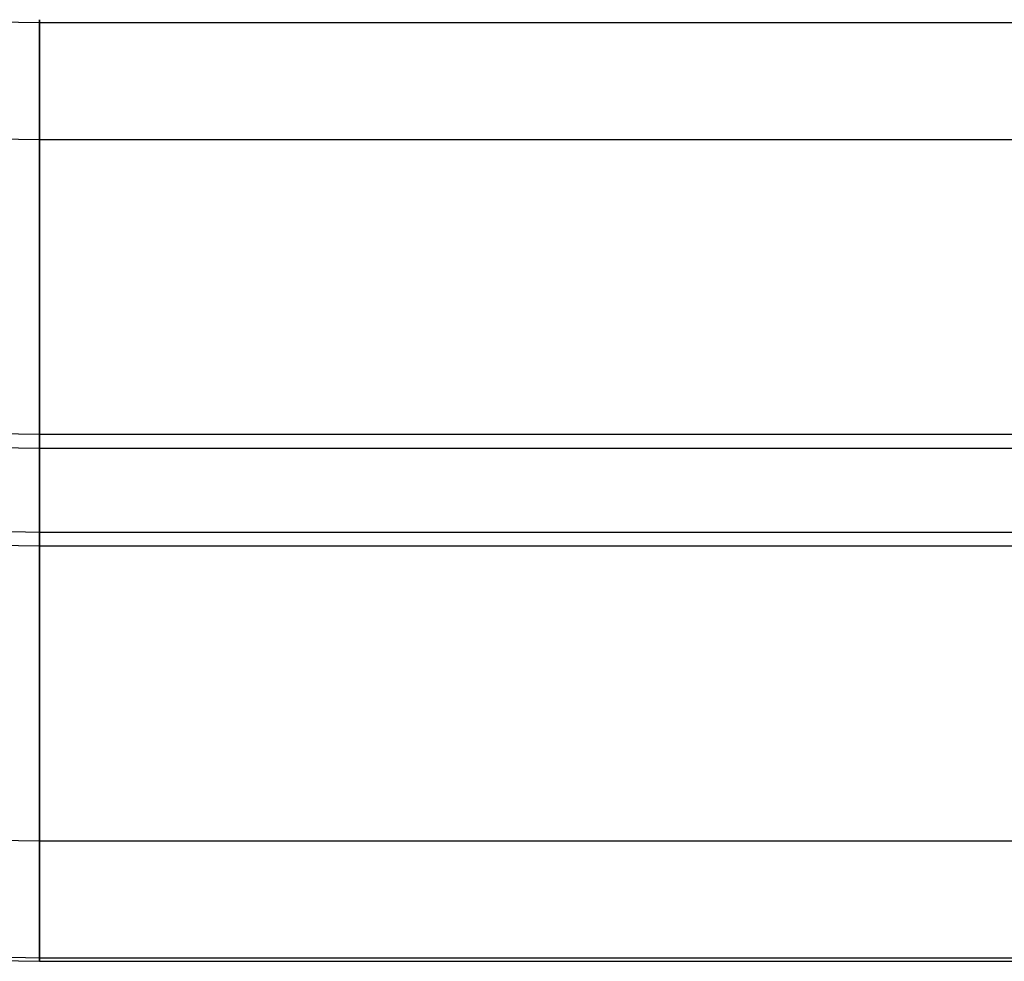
# Model space of a CAD drawing. Header units: millimetres. Extents: x -653 to -103, y 0 to 350.
# Tile 4 of 112: x -607 to -591, y 16 to 32. Entities that reach past the tile are written whole.
import ezdxf

# ---------------------------------------------------------------- set-up
doc = ezdxf.new("R2010")
doc.units = ezdxf.units.MM
doc.layers.add('Level Side Table Ferm Living', color=7, linetype='Continuous', true_color=0x000000)

msp = doc.modelspace()

# ---------------------------------------------------------------- linework, layer by layer
at = {"layer": 'Level Side Table Ferm Living'}
for p, q in [((-606.937, 31.99, 214.604), (-606.937, 31.999, 214.882)), ((-606.937, 31.999, 214.882), (-606.937, 31.998, 215.16)), ((-606.937, 31.998, 215.16), (-606.937, 31.988, 215.437)), ((-606.937, 31.972, 214.327), (-606.937, 31.99, 214.604)), ((-606.937, 31.988, 215.437), (-606.937, 31.968, 215.714)), ((-606.937, 31.944, 214.051), (-606.937, 31.972, 214.327)), ((-606.937, 31.968, 215.714), (-606.937, 31.938, 215.99)), ((-606.937, 31.944, 214.051), (-607.964, 31.961, 214.051)), ((-223.937, 31.944, 214.051), (-606.937, 31.944, 214.051)), ((-606.937, 31.906, 213.776), (-606.937, 31.944, 214.051)), ((-606.937, 31.938, 215.99), (-606.937, 31.899, 216.265)), ((-606.937, 31.859, 213.502), (-606.937, 31.906, 213.776)), ((-606.937, 31.899, 216.265), (-606.937, 31.851, 216.539)), ((-606.937, 31.802, 213.23), (-606.937, 31.859, 213.502)), ((-606.937, 31.851, 216.539), (-606.937, 31.793, 216.81)), ((-606.937, 31.736, 212.961), (-606.937, 31.802, 213.23)), ((-606.937, 31.793, 216.81), (-606.937, 31.725, 217.079)), ((-606.937, 31.66, 212.694), (-606.937, 31.736, 212.961)), ((-606.937, 31.725, 217.079), (-606.937, 31.648, 217.346)), ((-606.937, 31.576, 212.429), (-606.937, 31.66, 212.694)), ((-606.937, 31.648, 217.346), (-606.937, 31.562, 217.61)), ((-606.937, 31.482, 212.168), (-606.937, 31.576, 212.429)), ((-606.937, 31.562, 217.61), (-606.937, 31.467, 217.871)), ((-606.937, 31.379, 211.91), (-606.937, 31.482, 212.168)), ((-606.937, 31.467, 217.871), (-606.937, 31.363, 218.129)), ((-606.937, 31.267, 211.655), (-606.937, 31.379, 211.91)), ((-606.937, 31.363, 218.129), (-606.937, 31.25, 218.382)), ((-606.937, 31.147, 211.405), (-606.937, 31.267, 211.655)), ((-606.937, 31.25, 218.382), (-606.937, 31.128, 218.632)), ((-606.937, 31.018, 211.159), (-606.937, 31.147, 211.405)), ((-606.937, 31.128, 218.632), (-606.937, 30.998, 218.877)), ((-606.937, 30.88, 210.918), (-606.937, 31.018, 211.159)), ((-606.937, 30.998, 218.877), (-606.937, 30.859, 219.118)), ((-606.937, 30.734, 210.682), (-606.937, 30.88, 210.918)), ((-606.937, 30.859, 219.118), (-606.937, 30.712, 219.353)), ((-606.937, 30.581, 210.451), (-606.937, 30.734, 210.682)), ((-606.937, 30.712, 219.353), (-606.937, 30.557, 219.584)), ((-606.937, 30.419, 210.225), (-606.937, 30.581, 210.451)), ((-606.937, 30.557, 219.584), (-606.937, 30.394, 219.808)), ((-606.937, 30.249, 210.005), (-606.937, 30.419, 210.225)), ((-606.937, 30.394, 219.808), (-606.937, 30.223, 220.027)), ((-606.937, 30.072, 209.791), (-606.937, 30.249, 210.005)), ((-606.937, 30.223, 220.027), (-606.937, 30.045, 220.24)), ((-606.937, 29.958, 214.288), (-608.031, 29.976, 214.288)), ((-606.937, 29.888, 209.584), (-606.937, 30.072, 209.791)), ((-606.937, 30.045, 220.24), (-606.937, 29.859, 220.447)), ((-606.937, 29.991, 215.328), (-606.937, 29.999, 215.12)), ((-606.937, 29.999, 215.12), (-606.937, 29.999, 214.911)), ((-606.937, 29.999, 214.911), (-606.937, 29.993, 214.703)), ((-606.937, 29.993, 214.703), (-606.937, 29.979, 214.496)), ((-606.937, 29.976, 215.536), (-606.937, 29.991, 215.328)), ((-606.937, 29.979, 214.496), (-606.937, 29.958, 214.288)), ((-606.937, 29.954, 215.743), (-606.937, 29.976, 215.536)), ((-223.937, 29.958, 214.288), (-606.937, 29.958, 214.288)), ((-606.937, 29.958, 214.288), (-606.937, 29.929, 214.082)), ((-606.937, 29.924, 215.949), (-606.937, 29.954, 215.743)), ((-606.937, 29.929, 214.082), (-606.937, 29.894, 213.877)), ((-606.937, 29.888, 216.154), (-606.937, 29.924, 215.949)), ((-606.937, 29.894, 213.877), (-606.937, 29.851, 213.673)), ((-606.937, 29.696, 209.383), (-606.937, 29.888, 209.584)), ((-606.937, 29.844, 216.358), (-606.937, 29.888, 216.154)), ((-606.937, 29.859, 220.447), (-606.937, 29.667, 220.647)), ((-606.937, 29.851, 213.673), (-606.937, 29.802, 213.471)), ((-606.937, 29.794, 216.56), (-606.937, 29.844, 216.358)), ((-606.937, 29.802, 213.471), (-606.937, 29.745, 213.27)), ((-606.937, 29.736, 216.76), (-606.937, 29.794, 216.56)), ((-606.937, 29.745, 213.27), (-606.937, 29.682, 213.072)), ((-606.937, 29.672, 216.958), (-606.937, 29.736, 216.76)), ((-606.937, 29.498, 209.188), (-606.937, 29.696, 209.383)), ((-606.937, 29.682, 213.072), (-606.937, 29.611, 212.876)), ((-606.937, 29.6, 217.153), (-606.937, 29.672, 216.958)), ((-606.937, 29.667, 220.647), (-606.937, 29.467, 220.84)), ((-606.937, 29.611, 212.876), (-606.937, 29.534, 212.682)), ((-606.937, 29.522, 217.347), (-606.937, 29.6, 217.153)), ((-606.937, 29.534, 212.682), (-606.937, 29.45, 212.492)), ((-606.937, 29.437, 217.537), (-606.937, 29.522, 217.347)), ((-606.937, 29.293, 209.001), (-606.937, 29.498, 209.188)), ((-606.937, 29.467, 220.84), (-606.937, 29.261, 221.027)), ((-606.937, 29.45, 212.492), (-606.937, 29.36, 212.304)), ((-606.937, 29.346, 217.724), (-606.937, 29.437, 217.537)), ((-606.937, 29.36, 212.304), (-606.937, 29.263, 212.12)), ((-606.937, 29.248, 217.908), (-606.937, 29.346, 217.724)), ((-606.937, 29.081, 208.821), (-606.937, 29.293, 209.001)), ((-606.937, 29.263, 212.12), (-606.937, 29.16, 211.939)), ((-606.937, 29.261, 221.027), (-606.937, 29.049, 221.205)), ((-606.937, 29.144, 218.088), (-606.937, 29.248, 217.908)), ((-606.937, 29.16, 211.939), (-606.937, 29.051, 211.761)), ((-606.937, 29.034, 218.265), (-606.937, 29.144, 218.088)), ((-606.937, 28.864, 208.648), (-606.937, 29.081, 208.821)), ((-606.937, 29.051, 211.761), (-606.937, 28.935, 211.588)), ((-606.937, 29.049, 221.205), (-606.937, 28.831, 221.377)), ((-606.937, 28.918, 218.438), (-606.937, 29.034, 218.265)), ((-606.937, 28.935, 211.588), (-606.937, 28.814, 211.419)), ((-606.937, 28.795, 218.606), (-606.937, 28.918, 218.438)), ((-606.937, 28.64, 208.483), (-606.937, 28.864, 208.648)), ((-606.937, 28.831, 221.377), (-606.937, 28.606, 221.541)), ((-606.937, 28.814, 211.419), (-606.937, 28.687, 211.254)), ((-606.937, 28.667, 218.771), (-606.937, 28.795, 218.606)), ((-606.937, 28.687, 211.254), (-606.937, 28.554, 211.093)), ((-606.937, 28.534, 218.93), (-606.937, 28.667, 218.771)), ((-606.937, 28.411, 208.326), (-606.937, 28.64, 208.483)), ((-606.937, 28.606, 221.541), (-606.937, 28.376, 221.697)), ((-606.937, 28.554, 211.093), (-606.937, 28.416, 210.938)), ((-606.937, 28.394, 219.085), (-606.937, 28.534, 218.93)), ((-606.937, 28.416, 210.938), (-606.937, 28.272, 210.787)), ((-606.937, 28.177, 208.177), (-606.937, 28.411, 208.326)), ((-606.937, 28.25, 219.235), (-606.937, 28.394, 219.085)), ((-606.937, 28.376, 221.697), (-606.937, 28.141, 221.845)), ((-606.937, 28.272, 210.787), (-606.937, 28.123, 210.641)), ((-606.937, 28.1, 219.38), (-606.937, 28.25, 219.235)), ((-606.937, 27.938, 208.036), (-606.937, 28.177, 208.177)), ((-606.937, 28.141, 221.845), (-606.937, 27.901, 221.984)), ((-606.937, 28.123, 210.641), (-606.937, 27.969, 210.501)), ((-606.937, 27.946, 219.52), (-606.937, 28.1, 219.38)), ((-606.937, 27.969, 210.501), (-606.937, 27.811, 210.366)), ((-606.937, 27.787, 219.654), (-606.937, 27.946, 219.52)), ((-606.937, 27.694, 207.904), (-606.937, 27.938, 208.036)), ((-606.937, 27.901, 221.984), (-606.937, 27.657, 222.115)), ((-606.937, 27.811, 210.366), (-606.937, 27.648, 210.236)), ((-606.937, 27.623, 219.783), (-606.937, 27.787, 219.654)), ((-606.937, 27.445, 207.78), (-606.937, 27.694, 207.904)), ((-606.937, 27.657, 222.115), (-606.937, 27.407, 222.238)), ((-606.937, 27.648, 210.236), (-606.937, 27.48, 210.112)), ((-606.937, 27.455, 219.906), (-606.937, 27.623, 219.783)), ((-606.937, 27.48, 210.112), (-606.937, 27.308, 209.995)), ((-606.937, 27.282, 220.023), (-606.937, 27.455, 219.906)), ((-606.937, 27.192, 207.665), (-606.937, 27.445, 207.78)), ((-606.937, 27.407, 222.238), (-606.937, 27.154, 222.352)), ((-606.937, 27.308, 209.995), (-606.937, 27.133, 209.883)), ((-606.937, 27.106, 220.133), (-606.937, 27.282, 220.023)), ((-606.937, 26.936, 207.558), (-606.937, 27.192, 207.665)), ((-606.937, 27.154, 222.352), (-606.937, 26.897, 222.457)), ((-606.937, 27.133, 209.883), (-606.937, 26.953, 209.777)), ((-606.937, 26.926, 220.238), (-606.937, 27.106, 220.133)), ((-606.937, 26.953, 209.777), (-606.937, 26.77, 209.678)), ((-606.937, 26.676, 207.461), (-606.937, 26.936, 207.558)), ((-606.937, 26.742, 220.337), (-606.937, 26.926, 220.238)), ((-606.937, 26.897, 222.457), (-606.937, 26.637, 222.553)), ((-606.937, 26.77, 209.678), (-606.937, 26.584, 209.585)), ((-606.937, 26.556, 220.429), (-606.937, 26.742, 220.337)), ((-606.937, 26.413, 207.372), (-606.937, 26.676, 207.461)), ((-606.937, 26.637, 222.553), (-606.937, 26.373, 222.64)), ((-606.937, 26.584, 209.585), (-606.937, 26.394, 209.498)), ((-606.937, 26.366, 220.514), (-606.937, 26.556, 220.429)), ((-606.937, 26.146, 207.293), (-606.937, 26.413, 207.372)), ((-606.937, 26.394, 209.498), (-606.937, 26.202, 209.419)), ((-606.937, 26.373, 222.64), (-606.937, 26.106, 222.718)), ((-606.937, 26.173, 220.593), (-606.937, 26.366, 220.514)), ((-606.937, 26.202, 209.419), (-606.937, 26.007, 209.346)), ((-606.937, 25.977, 220.665), (-606.937, 26.173, 220.593)), ((-606.937, 25.878, 207.223), (-606.937, 26.146, 207.293)), ((-606.937, 26.106, 222.718), (-606.937, 25.837, 222.786)), ((-606.937, 26.007, 209.346), (-606.937, 25.809, 209.279)), ((-606.937, 25.78, 220.73), (-606.937, 25.977, 220.665)), ((-606.937, 25.607, 207.163), (-606.937, 25.878, 207.223)), ((-606.937, 25.837, 222.786), (-606.937, 25.566, 222.845)), ((-606.937, 25.809, 209.279), (-606.937, 25.61, 209.22)), ((-606.937, 25.58, 220.788), (-606.937, 25.78, 220.73)), ((-606.937, 25.61, 209.22), (-606.937, 25.408, 209.168)), ((-606.937, 25.334, 207.112), (-606.937, 25.607, 207.163)), ((-606.937, 25.378, 220.84), (-606.937, 25.58, 220.788)), ((-606.937, 25.566, 222.845), (-606.937, 25.293, 222.895)), ((-606.937, 25.408, 209.168), (-606.937, 25.205, 209.122)), ((-606.937, 25.174, 220.884), (-606.937, 25.378, 220.84)), ((-606.937, 25.059, 207.07), (-606.937, 25.334, 207.112)), ((-606.937, 25.293, 222.895), (-606.937, 25.018, 222.935)), ((-606.937, 25.205, 209.122), (-606.937, 25, 209.084)), ((-606.937, 24.969, 220.921), (-606.937, 25.174, 220.884)), ((-606.937, 24.949, 222.944), (-608.202, 24.971, 222.944)), ((-606.937, 24.783, 207.038), (-606.937, 25.059, 207.07)), ((-606.937, 25.018, 222.935), (-606.937, 24.742, 222.966)), ((-606.937, 25, 209.084), (-606.937, 24.794, 209.053)), ((-606.937, 24.763, 220.951), (-606.937, 24.969, 220.921)), ((-223.937, 24.949, 222.943), (-606.937, 24.949, 222.944)), ((-606.937, 24.794, 209.053), (-606.937, 24.587, 209.029)), ((-606.937, 24.506, 207.016), (-606.937, 24.783, 207.038)), ((-606.937, 24.712, 220.958), (-608.21, 24.733, 220.958)), ((-606.937, 24.556, 220.974), (-606.937, 24.763, 220.951)), ((-606.937, 24.742, 222.966), (-606.937, 24.465, 222.986)), ((-223.937, 24.712, 220.958), (-606.937, 24.712, 220.958)), ((-606.937, 24.587, 209.029), (-606.937, 24.38, 209.012)), ((-606.937, 24.349, 220.99), (-606.937, 24.556, 220.974)), ((-606.937, 24.229, 207.003), (-606.937, 24.506, 207.016)), ((-606.937, 24.465, 222.986), (-606.937, 24.187, 222.998)), ((-606.937, 24.38, 209.012), (-606.937, 24.172, 209.002)), ((-606.937, 24.141, 220.998), (-606.937, 24.349, 220.99)), ((-606.937, 23.951, 207), (-606.937, 24.229, 207.003)), ((-606.937, 24.187, 222.998), (-606.937, 23.91, 222.999)), ((-606.937, 24.172, 209.002), (-606.937, 23.964, 209)), ((-606.937, 23.932, 221), (-606.937, 24.141, 220.998)), ((-606.937, 23.964, 209), (-606.937, 23.755, 209.005)), ((-606.937, 23.674, 207.007), (-606.937, 23.951, 207)), ((-606.937, 23.724, 220.994), (-606.937, 23.932, 221)), ((-606.937, 23.91, 222.999), (-606.937, 23.632, 222.992)), ((-606.937, 23.755, 209.005), (-606.937, 23.547, 209.017)), ((-606.937, 23.516, 220.98), (-606.937, 23.724, 220.994)), ((-606.937, 23.397, 207.023), (-606.937, 23.674, 207.007)), ((-606.937, 23.632, 222.992), (-606.937, 23.355, 222.974)), ((-606.937, 23.547, 209.017), (-606.937, 23.34, 209.036)), ((-606.937, 23.309, 220.96), (-606.937, 23.516, 220.98)), ((-606.937, 23.288, 209.042), (-608.259, 23.311, 209.042)), ((-606.937, 23.12, 207.049), (-606.937, 23.397, 207.023)), ((-606.937, 23.355, 222.974), (-606.937, 23.079, 222.947)), ((-606.937, 23.34, 209.036), (-606.937, 23.133, 209.063)), ((-606.937, 23.103, 220.932), (-606.937, 23.309, 220.96)), ((-223.937, 23.288, 209.042), (-606.937, 23.288, 209.042)), ((-606.937, 23.133, 209.063), (-606.937, 22.928, 209.097)), ((-606.937, 22.845, 207.084), (-606.937, 23.12, 207.049)), ((-606.937, 22.897, 220.898), (-606.937, 23.103, 220.932)), ((-606.937, 23.051, 207.056), (-608.267, 23.074, 207.056)), ((-606.937, 23.079, 222.947), (-606.937, 22.803, 222.91)), ((-223.937, 23.051, 207.056), (-606.937, 23.051, 207.056)), ((-606.937, 22.928, 209.097), (-606.937, 22.724, 209.137)), ((-606.937, 22.693, 220.856), (-606.937, 22.897, 220.898)), ((-606.937, 22.571, 207.129), (-606.937, 22.845, 207.084)), ((-606.937, 22.803, 222.91), (-606.937, 22.53, 222.864)), ((-606.937, 22.724, 209.137), (-606.937, 22.521, 209.185)), ((-606.937, 22.491, 220.807), (-606.937, 22.693, 220.856)), ((-606.937, 22.298, 207.183), (-606.937, 22.571, 207.129)), ((-606.937, 22.53, 222.864), (-606.937, 22.258, 222.808)), ((-606.937, 22.521, 209.185), (-606.937, 22.32, 209.24)), ((-606.937, 22.29, 220.751), (-606.937, 22.491, 220.807)), ((-606.937, 22.32, 209.24), (-606.937, 22.121, 209.302)), ((-606.937, 22.028, 207.247), (-606.937, 22.298, 207.183)), ((-606.937, 22.092, 220.688), (-606.937, 22.29, 220.751)), ((-606.937, 22.258, 222.808), (-606.937, 21.988, 222.743)), ((-606.937, 22.121, 209.302), (-606.937, 21.925, 209.37)), ((-606.937, 21.895, 220.619), (-606.937, 22.092, 220.688)), ((-606.937, 21.76, 207.32), (-606.937, 22.028, 207.247)), ((-606.937, 21.988, 222.743), (-606.937, 21.72, 222.668)), ((-606.937, 21.925, 209.37), (-606.937, 21.73, 209.446)), ((-606.937, 21.701, 220.542), (-606.937, 21.895, 220.619)), ((-606.937, 21.495, 207.402), (-606.937, 21.76, 207.32)), ((-606.937, 21.73, 209.446), (-606.937, 21.539, 209.528)), ((-606.937, 21.72, 222.668), (-606.937, 21.455, 222.584)), ((-606.937, 21.511, 220.459), (-606.937, 21.701, 220.542)), ((-606.937, 21.539, 209.528), (-606.937, 21.351, 209.617)), ((-606.937, 21.323, 220.369), (-606.937, 21.511, 220.459)), ((-606.937, 21.233, 207.494), (-606.937, 21.495, 207.402)), ((-606.937, 21.455, 222.584), (-606.937, 21.194, 222.492)), ((-606.937, 21.351, 209.617), (-606.937, 21.165, 209.712)), ((-606.937, 21.138, 220.273), (-606.937, 21.323, 220.369)), ((-606.937, 20.974, 207.594), (-606.937, 21.233, 207.494)), ((-606.937, 21.194, 222.492), (-606.937, 20.935, 222.39)), ((-606.937, 21.165, 209.712), (-606.937, 20.983, 209.813)), ((-606.937, 20.957, 220.171), (-606.937, 21.138, 220.273)), ((-606.937, 20.983, 209.813), (-606.937, 20.805, 209.921)), ((-606.937, 20.719, 207.704), (-606.937, 20.974, 207.594)), ((-606.937, 20.779, 220.062), (-606.937, 20.957, 220.171)), ((-606.937, 20.935, 222.39), (-606.937, 20.681, 222.279)), ((-606.937, 20.805, 209.921), (-606.937, 20.631, 210.035)), ((-606.937, 20.605, 219.947), (-606.937, 20.779, 220.062)), ((-606.937, 20.467, 207.822), (-606.937, 20.719, 207.704)), ((-606.937, 20.681, 222.279), (-606.937, 20.43, 222.159)), ((-606.937, 20.631, 210.035), (-606.937, 20.461, 210.155)), ((-606.937, 20.435, 219.826), (-606.937, 20.605, 219.947)), ((-606.937, 20.22, 207.949), (-606.937, 20.467, 207.822)), ((-606.937, 20.461, 210.155), (-606.937, 20.295, 210.281)), ((-606.937, 20.27, 219.7), (-606.937, 20.435, 219.826)), ((-606.937, 20.43, 222.159), (-606.937, 20.184, 222.031)), ((-606.937, 20.295, 210.281), (-606.937, 20.133, 210.412)), ((-606.937, 20.109, 219.567), (-606.937, 20.27, 219.7)), ((-606.937, 19.978, 208.085), (-606.937, 20.22, 207.949)), ((-606.937, 20.184, 222.031), (-606.937, 19.942, 221.894)), ((-606.937, 20.133, 210.412), (-606.937, 19.976, 210.549)), ((-606.937, 19.953, 219.43), (-606.937, 20.109, 219.567)), ((-606.937, 19.74, 208.228), (-606.937, 19.978, 208.085)), ((-606.937, 19.976, 210.549), (-606.937, 19.824, 210.692)), ((-606.937, 19.802, 219.287), (-606.937, 19.953, 219.43)), ((-606.937, 19.942, 221.894), (-606.937, 19.705, 221.749)), ((-606.937, 19.824, 210.692), (-606.937, 19.677, 210.839)), ((-606.937, 19.656, 219.138), (-606.937, 19.802, 219.287)), ((-606.937, 19.508, 208.38), (-606.937, 19.74, 208.228)), ((-606.937, 19.705, 221.749), (-606.937, 19.474, 221.596)), ((-606.937, 19.677, 210.839), (-606.937, 19.535, 210.992)), ((-606.937, 19.515, 218.985), (-606.937, 19.656, 219.138)), ((-606.937, 19.535, 210.992), (-606.937, 19.399, 211.149)), ((-606.937, 19.379, 218.827), (-606.937, 19.515, 218.985)), ((-606.937, 19.281, 208.54), (-606.937, 19.508, 208.38)), ((-606.937, 19.474, 221.596), (-606.937, 19.247, 221.435)), ((-606.937, 19.399, 211.149), (-606.937, 19.268, 211.311)), ((-606.937, 19.249, 218.664), (-606.937, 19.379, 218.827)), ((-606.937, 19.06, 208.708), (-606.937, 19.281, 208.54)), ((-606.937, 19.268, 211.311), (-606.937, 19.143, 211.477)), ((-606.937, 19.125, 218.497), (-606.937, 19.249, 218.664)), ((-606.937, 19.247, 221.435), (-606.937, 19.027, 221.266)), ((-606.937, 19.143, 211.477), (-606.937, 19.024, 211.648)), ((-606.937, 19.006, 218.326), (-606.937, 19.125, 218.497)), ((-606.937, 18.844, 208.883), (-606.937, 19.06, 208.708)), ((-606.937, 19.027, 221.266), (-606.937, 18.812, 221.09)), ((-606.937, 19.024, 211.648), (-606.937, 18.91, 211.823)), ((-606.937, 18.894, 218.15), (-606.937, 19.006, 218.326)), ((-606.937, 18.91, 211.823), (-606.937, 18.803, 212.001)), ((-606.937, 18.787, 217.971), (-606.937, 18.894, 218.15)), ((-606.937, 18.635, 209.066), (-606.937, 18.844, 208.883)), ((-606.937, 18.812, 221.09), (-606.937, 18.604, 220.906)), ((-606.937, 18.803, 212.001), (-606.937, 18.702, 212.184)), ((-606.937, 18.687, 217.789), (-606.937, 18.787, 217.971)), ((-606.937, 18.702, 212.184), (-606.937, 18.607, 212.369)), ((-606.937, 18.594, 217.603), (-606.937, 18.687, 217.789)), ((-606.937, 18.432, 209.255), (-606.937, 18.635, 209.066)), ((-606.937, 18.607, 212.369), (-606.937, 18.519, 212.558)), ((-606.937, 18.604, 220.906), (-606.937, 18.402, 220.715)), ((-606.937, 18.507, 217.413), (-606.937, 18.594, 217.603)), ((-606.937, 18.519, 212.558), (-606.937, 18.438, 212.75)), ((-606.937, 18.426, 217.221), (-606.937, 18.507, 217.413)), ((-606.937, 18.438, 212.75), (-606.937, 18.363, 212.944)), ((-606.937, 18.236, 209.452), (-606.937, 18.432, 209.255)), ((-606.937, 18.353, 217.027), (-606.937, 18.426, 217.221)), ((-606.937, 18.402, 220.715), (-606.937, 18.207, 220.518)), ((-606.937, 18.363, 212.944), (-606.937, 18.295, 213.141)), ((-606.937, 18.286, 216.829), (-606.937, 18.353, 217.027)), ((-606.937, 18.295, 213.141), (-606.937, 18.234, 213.34)), ((-606.937, 18.226, 216.63), (-606.937, 18.286, 216.829)), ((-606.937, 18.047, 209.656), (-606.937, 18.236, 209.452)), ((-606.937, 18.234, 213.34), (-606.937, 18.18, 213.541)), ((-606.937, 18.173, 216.428), (-606.937, 18.226, 216.63)), ((-606.937, 18.207, 220.518), (-606.937, 18.019, 220.313)), ((-606.937, 18.18, 213.541), (-606.937, 18.133, 213.744)), ((-606.937, 18.126, 216.225), (-606.937, 18.173, 216.428)), ((-606.937, 18.133, 213.744), (-606.937, 18.093, 213.948)), ((-606.937, 18.087, 216.021), (-606.937, 18.126, 216.225)), ((-606.937, 18.093, 213.948), (-606.937, 18.06, 214.154)), ((-606.937, 18.056, 215.815), (-606.937, 18.087, 216.021)), ((-606.937, 18.042, 215.712), (-608.438, 18.068, 215.712)), ((-606.937, 18.06, 214.154), (-606.937, 18.034, 214.361)), ((-606.937, 18.031, 215.608), (-606.937, 18.056, 215.815)), ((-606.937, 17.865, 209.865), (-606.937, 18.047, 209.656)), ((-223.937, 18.042, 215.712), (-606.937, 18.042, 215.712)), ((-606.937, 18.034, 214.361), (-606.937, 18.016, 214.568)), ((-606.937, 18.013, 215.401), (-606.937, 18.031, 215.608)), ((-606.937, 18.019, 220.313), (-606.937, 17.839, 220.103)), ((-606.937, 18.016, 214.568), (-606.937, 18.004, 214.776)), ((-606.937, 18.003, 215.193), (-606.937, 18.013, 215.401)), ((-606.937, 18.004, 214.776), (-606.937, 18, 214.984)), ((-606.937, 18, 214.984), (-606.937, 18.003, 215.193)), ((-606.937, 17.691, 210.081), (-606.937, 17.865, 209.865)), ((-606.937, 17.839, 220.103), (-606.937, 17.665, 219.886)), ((-606.937, 17.524, 210.303), (-606.937, 17.691, 210.081)), ((-606.937, 17.665, 219.886), (-606.937, 17.499, 219.663)), ((-606.937, 17.365, 210.531), (-606.937, 17.524, 210.303)), ((-606.937, 17.499, 219.663), (-606.937, 17.341, 219.434)), ((-606.937, 17.214, 210.764), (-606.937, 17.365, 210.531)), ((-606.937, 17.341, 219.434), (-606.937, 17.192, 219.201)), ((-606.937, 17.071, 211.002), (-606.937, 17.214, 210.764)), ((-606.937, 17.192, 219.201), (-606.937, 17.05, 218.962)), ((-606.937, 16.936, 211.245), (-606.937, 17.071, 211.002)), ((-606.937, 17.05, 218.962), (-606.937, 16.917, 218.718)), ((-606.937, 16.81, 211.492), (-606.937, 16.936, 211.245)), ((-606.937, 16.917, 218.718), (-606.937, 16.792, 218.47)), ((-606.937, 16.693, 211.744), (-606.937, 16.81, 211.492)), ((-606.937, 16.792, 218.47), (-606.937, 16.676, 218.218)), ((-606.937, 16.584, 212), (-606.937, 16.693, 211.744)), ((-606.937, 16.676, 218.218), (-606.937, 16.568, 217.962)), ((-606.937, 16.484, 212.259), (-606.937, 16.584, 212)), ((-606.937, 16.568, 217.962), (-606.937, 16.47, 217.702)), ((-606.937, 16.394, 212.521), (-606.937, 16.484, 212.259)), ((-606.937, 16.47, 217.702), (-606.937, 16.381, 217.439)), ((-606.937, 16.312, 212.787), (-606.937, 16.394, 212.521)), ((-606.937, 16.381, 217.439), (-606.937, 16.301, 217.173)), ((-606.937, 16.24, 213.055), (-606.937, 16.312, 212.787)), ((-606.937, 16.301, 217.173), (-606.937, 16.23, 216.905)), ((-606.937, 16.177, 213.325), (-606.937, 16.24, 213.055)), ((-606.937, 16.056, 215.949), (-608.506, 16.083, 215.949)), ((-606.937, 16.23, 216.905), (-606.937, 16.169, 216.634)), ((-606.937, 16.124, 213.598), (-606.937, 16.177, 213.325)), ((-606.937, 16.169, 216.634), (-606.937, 16.117, 216.361)), ((-606.937, 16.08, 213.872), (-606.937, 16.124, 213.598)), ((-606.937, 16.117, 216.361), (-606.937, 16.074, 216.087)), ((-606.937, 16.046, 214.148), (-606.937, 16.08, 213.872)), ((-606.937, 16.074, 216.087), (-606.937, 16.041, 215.811)), ((-608.508, 16.027, 223), (-606.937, 16, 223)), ((-608.508, 16.027, 225), (-606.937, 16, 225)), ((-608.508, 16.027, 224), (-606.937, 16, 224)), ((-223.937, 16.056, 215.949), (-606.937, 16.056, 215.949)), ((-606.937, 16.021, 214.424), (-606.937, 16.046, 214.148)), ((-606.937, 16.041, 215.811), (-606.937, 16.018, 215.534)), ((-606.937, 16.006, 214.702), (-606.937, 16.021, 214.424)), ((-606.937, 16.018, 215.534), (-606.937, 16.004, 215.257)), ((-606.937, 16, 214.979), (-606.937, 16.006, 214.702)), ((-606.937, 16.004, 215.257), (-606.937, 16, 214.979)), ((-606.937, 16, 223), (-606.937, 16, 225)), ((-606.937, 16, 223), (-223.937, 16, 223)), ((-606.937, 16, 225), (-223.937, 16, 225)), ((-606.937, 16, 224), (-223.937, 16, 224))]:
    msp.add_line(p, q, dxfattribs=at)

doc.saveas('drawing.dxf')
